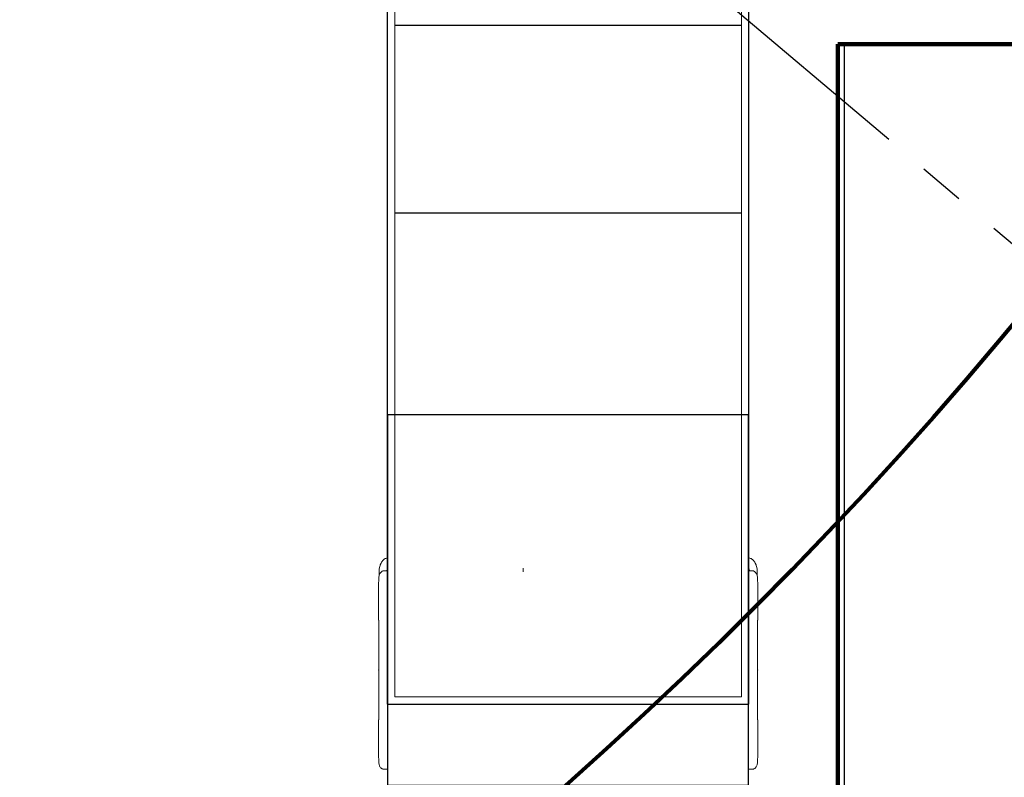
# Model space of a CAD drawing. Header units: millimetres. Extents: x 2204655785 to 2205143108, y 485765510 to 486291538.
# Tile 88 of 156: x 2204982498 to 2204989310, y 486159155 to 486164395. Entities that reach past the tile are written whole.
import ezdxf
from ezdxf.enums import TextEntityAlignment as Align
from ezdxf.lldxf.tags import DXFTag

# ---------------------------------------------------------------- set-up
doc = ezdxf.new("R2010")
doc.units = ezdxf.units.MM
doc.linetypes.add('DASHED2', pattern=[9.525, 6.35, -3.175])
doc.linetypes.add('ОСЕВАЯ2', pattern=[28.575, 19.05, -3.175, 3.175, -3.175])
for name, color, linetype in [('206ППР Панелевоз', 7, 'Continuous'), ('ППР_Автокран СКАТ-40', 7, 'Continuous'), ('ППР_Автокран_Линия предупреждения', 1, 'Continuous'), ('ППР_Автокран_Опасная зона', 1, 'Continuous'), ('ППР_Автокран_Стрела', 7, 'Continuous'), ('ППР_Автокран_Стрела_15м', 7, 'Continuous'), ('ППР_Дороги рабочие', 30, 'Continuous'), ('ППР_Опасная зона от крана', 1, 'Continuous'), ('ППР_Разрез', 5, 'Continuous'), ('ППР_СКЛАД №2', 7, 'Continuous'), ('ППР_Стрела', 7, 'Continuous')]:
    doc.layers.add(name, color=color, linetype=linetype)
doc.styles.add('ППРк_М1-1', font='GOST_Common Italic.ttf', dxfattribs={"height": 800})
doc.styles.add('ППРк_М1-1кран', font='GOST_Common Italic.ttf', dxfattribs={"width": 0.8, "height": 600})
tags = doc.linetypes.add('опасная зона_Кран', pattern='A,30,-8,4,-8,30,-8,4,-8,30,-8,4,[230,Bbox.shx,S=2.5,R=0,X=0,Y=-10],-6', length=148).pattern_tags.tags
tags[24] = DXFTag(74, 5)

# ---------------------------------------------------------------- blocks, each defined once
blk = doc.blocks.new('*U374')
at = {"layer": 'ППР_Опасная зона от крана', "linetype": 'опасная зона_Кран', "lineweight": 80, "ltscale": 100}
blk.add_arc((29475, 0), 54570, 270, 90, dxfattribs=at)
at = {"style": 'ППРк_М1-1', "width": 0.8}
for tag, p, height, flags in [('ОПАСНАЯ_ЗОНА', (25480.86, 21929.55), 800, 1), ('ОТЛЕТ_ГРУЗА', (25413.72, 20678.22), 800, 1), ('Кол-во_элементов', (2695.66, -1978.25), 1200, 8)]:
    blk.add_attdef(tag, p, '', height=height, dxfattribs=dict(at, flags=flags))
at = {"style": 'ППРк_М1-1', "width": 0.8, "flags": 8}
blk.add_attdef('МАРКА_КРАНА', text='', height=1200, dxfattribs=at).set_placement((8837.5, 818.17), align=Align.CENTER)
blk.add_attdef('ВЫСОТА', text='', height=1200, dxfattribs=at).set_placement((9134.89, -8454.02), align=Align.MIDDLE_CENTER)
at = {"layer": 'Defpoints', "style": 'ППРк_М1-1', "width": 0.8, "flags": 1}
for tag, p in [('МАКСИМАЛЬНАЯ_ДЛИНА_ГРУЗА', (25470.43, 19233.22)), ('ШИРИНА_ГРУЗА', (25397.01, 17803.51))]:
    blk.add_attdef(tag, p, '', height=800, dxfattribs=at)
at = {"layer": 'ППР_Разрез', "style": 'ППРк_М1-1кран', "width": 0.8, "flags": 8}
for tag, p in [('РАЗРЕЗ2', (-1027.85, 55181.17)), ('РАЗРЕЗ', (-1731.87, -54129.29))]:
    blk.add_attdef(tag, p, '', height=800, dxfattribs=at)
at = {"layer": 'ППР_Стрела', "style": 'ППРк_М1-1кран', "width": 0.8, "flags": 8}
for tag, p in [('ВЫСОТА_КРЮКА_ГОРИЗ', (-22781.64, 24557.61)), ('ВЫСОТА_КРЮКА_НАКЛ', (-23522.06, 23711.4)), ('ГАБАРИТ_СТРЕЛЫ', (-25019.84, 21408.72)), ('ВЫЛЕТ', (-19745.38, 16966.54))]:
    blk.add_attdef(tag, p, '', height=800, rotation=317, dxfattribs=at)
blk = doc.blocks.new('*U778')
at = {"layer": 'ППР_Автокран_Линия предупреждения', "color": 1, "linetype": 'ОСЕВАЯ2', "ltscale": 100}
blk.add_line((29.42, 9142.43), (17179.44, -5356.55), dxfattribs=at)
at = {"layer": 'ППР_Автокран_Опасная зона', "color": 1, "linetype": 'опасная зона_Кран', "lineweight": 80, "ltscale": 100}
blk.add_arc((-3.65, 4.56), 29000, 319.788537, 219.788112, dxfattribs=at)
at = {"layer": 'ППР_Автокран_Стрела', "lineweight": 50}
blk.add_arc((-3.65, 4.56), 18000, 319.786841, 219.78643, dxfattribs=at)
at = {"layer": 'ППР_Автокран_Стрела_15м', "linetype": 'DASHED2', "lineweight": 35}
blk.add_arc((0.22, 1.42), 15000, 319.786203, 219.767437, dxfattribs=at)
blk = doc.blocks.new('*U789')
for p, q in [((-6994.1, 2653.8), (-6994.1, 253.8)), ((-5696.8, 2653.8), (-5696.8, 253.8))]:
    blk.add_line(p, q)
blk.add_lwpolyline([(-1738.9, 2701.1), (-4301.1, 2701.1), (-4301.1, 203.8), (-1738.9, 203.8)], close=True)
at = {"layer": '206ППР Панелевоз', "lineweight": 5}
for p, q in [((-3303.2, 2725.5), (-3307, 2719)), ((-3300.3, 2729.2), (-3303.2, 2725.5)), ((-3296.4, 2733.5), (-3300.3, 2729.2)), ((-3291.9, 2737.6), (-3296.4, 2733.5)), ((-3286.6, 2741.4), (-3291.9, 2737.6)), ((-3281.5, 2744.6), (-3286.6, 2741.4)), ((-3275.8, 2747.6), (-3281.5, 2744.6)), ((-3268.3, 2751.1), (-3275.8, 2747.6)), ((-3267.1, 2752.5), (-3268.3, 2751.1)), ((-3268.3, 2751.1), (-3268.3, 2751.1)), ((-3264.6, 2753.9), (-3267.1, 2752.5)), ((-3260.2, 2755.2), (-3264.6, 2753.9)), ((-3264.6, 2753.9), (-3264.6, 2753.9)), ((-3252.8, 2757), (-3260.2, 2755.2)), ((-3244.5, 2758.6), (-3252.8, 2757)), ((-3234.1, 2760.2), (-3244.5, 2758.6)), ((-3223.3, 2761.4), (-3234.1, 2760.2)), ((-3217.4, 2761.5), (-3223.3, 2761.4)), ((-3222.6, 2726.1), (-3222.7, 2723.1)), ((-3222.1, 2730.6), (-3222.6, 2726.1)), ((-3221.1, 2735.1), (-3222.1, 2730.6)), ((-3219.6, 2739.3), (-3221.1, 2735.1)), ((-3218, 2742.5), (-3219.6, 2739.3)), ((-3216.1, 2745.4), (-3218, 2742.5)), ((-3208.2, 2761.2), (-3217.4, 2761.5)), ((-3213.9, 2748.2), (-3216.1, 2745.4)), ((-3211.5, 2750.6), (-3213.9, 2748.2)), ((-3208.8, 2752.9), (-3211.5, 2750.6)), ((-3204.8, 2755.5), (-3208.8, 2752.9)), ((-3193.5, 2760.3), (-3208.2, 2761.2)), ((-3200.7, 2757.7), (-3204.8, 2755.5)), ((-3196.4, 2759.4), (-3200.7, 2757.7)), ((-3192, 2760.7), (-3196.4, 2759.4)), ((-3187.1, 2761.9), (-3192, 2760.7)), ((-3180.5, 2762.9), (-3187.1, 2761.9)), ((-3173.8, 2763.4), (-3180.5, 2762.9)), ((-3118.9, 2766), (-3173.8, 2763.4)), ((-2881.4, 2766), (-3118.9, 2766)), ((-2881.4, 2763.8), (-2881.4, 2766)), ((-2881.4, 2763.7), (-2863.9, 2763.8)), ((-2881.4, 2763.8), (-2210.9, 2763.7)), ((-2863.9, 2763.8), (-2863.8, 2763.8)), ((-2210.8, 2763.7), (-2210.9, 2763.7)), ((-2210.9, 2763.7), (-2210.9, 2763.7)), ((-2208.5, 2763.8), (-2210.8, 2763.7)), ((-2191, 2763.7), (-2208.5, 2763.8)), ((-2191, 2766), (-2191, 2763.7)), ((-2191, 2763.7), (-2191, 2766)), ((-2191, 2766), (-1953.5, 2766)), ((-1953.5, 2766), (-1898.6, 2763.4)), ((-1898.6, 2763.4), (-1891.9, 2762.9)), ((-1891.9, 2762.9), (-1885.3, 2761.9)), ((-1885.3, 2761.9), (-1880.5, 2760.7)), ((-1880.5, 2760.7), (-1876, 2759.4)), ((-1876, 2759.4), (-1871.7, 2757.7)), ((-1871.7, 2757.7), (-1867.6, 2755.5)), ((-1867.6, 2755.5), (-1863.6, 2752.9)), ((-1863.6, 2752.9), (-1860.9, 2750.6)), ((-1860.9, 2750.6), (-1858.5, 2748.2)), ((-1858.5, 2748.2), (-1856.3, 2745.4)), ((-1856.3, 2745.4), (-1854.4, 2742.5)), ((-1854.4, 2742.5), (-1852.9, 2739.3)), ((-1852.9, 2739.3), (-1851.3, 2735.1)), ((-1851.3, 2735.1), (-1850.3, 2730.6)), ((-1850.3, 2730.6), (-1849.8, 2726.1)), ((-1849.8, 2726.1), (-1849.7, 2723.1)), ((-3311.6, 2706.2), (-3312.2, 2703.8)), ((-3308.6, 2715.6), (-3311.6, 2706.2)), ((-3307, 2719), (-3308.6, 2715.6)), ((-3243.1, 2703.8), (-3241.7, 2704.2)), ((-3241.7, 2704.2), (-3234, 2705.8)), ((-3234, 2705.8), (-3222.7, 2707.7)), ((-3222.7, 2723.1), (-3222.7, 2703.8)), ((-1849.7, 2723.1), (-1849.7, 2703.8)), ((-3214.6, 1143.5), (-3241.5, 1143.5)), ((-3311.6, 201.4), (-3312.2, 203.8)), ((-3308.6, 191.9), (-3311.6, 201.4)), ((-3307, 188.5), (-3308.6, 191.9)), ((-3303.2, 182), (-3307, 188.5)), ((-3300.3, 178.3), (-3303.2, 182)), ((-3296.4, 174), (-3300.3, 178.3)), ((-3291.9, 170), (-3296.4, 174)), ((-3286.6, 166.1), (-3291.9, 170)), ((-3281.5, 162.9), (-3286.6, 166.1)), ((-3275.8, 159.9), (-3281.5, 162.9)), ((-3268.3, 156.5), (-3275.8, 159.9)), ((-3267.1, 155), (-3268.3, 156.5)), ((-3268.3, 156.5), (-3268.3, 156.5)), ((-3264.6, 153.7), (-3267.1, 155)), ((-3260.2, 152.4), (-3264.6, 153.7)), ((-3264.6, 153.7), (-3264.6, 153.7)), ((-3252.8, 150.5), (-3260.2, 152.4)), ((-3244.5, 149), (-3252.8, 150.5)), ((-3234.1, 147.4), (-3244.5, 149)), ((-3243.1, 203.8), (-3241.7, 203.3)), ((-3241.7, 203.3), (-3234, 201.7)), ((-3223.3, 146.1), (-3234.1, 147.4)), ((-3234, 201.7), (-3222.7, 199.8)), ((-3217.4, 146), (-3223.3, 146.1)), ((-3222.7, 184.4), (-3222.7, 203.8)), ((-3222.6, 181.4), (-3222.7, 184.4)), ((-3222.1, 176.9), (-3222.6, 181.4)), ((-3221.1, 172.5), (-3222.1, 176.9)), ((-3219.6, 168.2), (-3221.1, 172.5)), ((-3218, 165.1), (-3219.6, 168.2)), ((-3216.1, 162.1), (-3218, 165.1)), ((-3208.2, 146.4), (-3217.4, 146)), ((-3213.9, 159.4), (-3216.1, 162.1)), ((-3211.5, 156.9), (-3213.9, 159.4)), ((-3208.8, 154.7), (-3211.5, 156.9)), ((-3204.8, 152), (-3208.8, 154.7)), ((-3193.5, 147.3), (-3208.2, 146.4)), ((-3200.7, 149.9), (-3204.8, 152)), ((-3196.4, 148.2), (-3200.7, 149.9)), ((-3192, 146.8), (-3196.4, 148.2)), ((-3187.1, 145.7), (-3192, 146.8)), ((-3180.5, 144.7), (-3187.1, 145.7)), ((-3173.8, 144.1), (-3180.5, 144.7)), ((-3118.9, 141.6), (-3173.8, 144.1)), ((-2881.4, 141.6), (-3118.9, 141.6)), ((-2881.4, 143.7), (-2210.9, 143.9)), ((-2881.4, 143.8), (-2863.9, 143.7)), ((-2881.4, 143.7), (-2881.4, 141.6)), ((-2863.9, 143.7), (-2863.8, 143.7)), ((-2210.9, 143.8), (-2210.9, 145.9)), ((-2210.9, 145.9), (-2210.9, 143.8)), ((-2210.8, 143.8), (-2210.9, 143.8)), ((-2210.9, 143.8), (-2191, 143.8)), ((-2208.5, 143.7), (-2210.8, 143.8)), ((-2191, 143.8), (-2208.5, 143.7)), ((-2191, 143.8), (-2191, 141.6)), ((-2191, 141.6), (-1953.5, 141.6)), ((-1953.5, 141.6), (-1898.6, 144.1)), ((-1898.6, 144.1), (-1891.9, 144.7)), ((-1891.9, 144.7), (-1885.3, 145.7)), ((-1885.3, 145.7), (-1880.5, 146.8)), ((-1880.5, 146.8), (-1876, 148.2)), ((-1876, 148.2), (-1871.7, 149.9)), ((-1871.7, 149.9), (-1867.6, 152)), ((-1867.6, 152), (-1863.6, 154.7)), ((-1863.6, 154.7), (-1860.9, 156.9)), ((-1860.9, 156.9), (-1858.5, 159.4)), ((-1858.5, 159.4), (-1856.3, 162.1)), ((-1856.3, 162.1), (-1854.4, 165.1)), ((-1854.4, 165.1), (-1852.9, 168.2)), ((-1852.9, 168.2), (-1851.3, 172.5)), ((-1851.3, 172.5), (-1850.3, 176.9)), ((-1850.3, 176.9), (-1849.8, 181.4)), ((-1849.8, 181.4), (-1849.7, 184.4)), ((-1849.7, 184.4), (-1849.7, 203.8))]:
    blk.add_line(p, q, dxfattribs=at)
at = {"layer": '206ППР Панелевоз'}
for p, q in [((-2300.5, 2703.8), (-17422.9, 2703.8)), ((-2300.5, 203.8), (-2300.5, 2703.8)), ((-2300.5, 203.8), (-17422.9, 203.8))]:
    blk.add_line(p, q, dxfattribs=at)
at = {"layer": '206ППР Панелевоз', "lineweight": 9}
for p, q in [((-2350.5, 2653.8), (-17372.9, 2653.8)), ((-2350.5, 253.8), (-2350.5, 2653.8)), ((-2350.5, 253.8), (-17372.9, 253.8))]:
    blk.add_line(p, q, dxfattribs=at)
at = {"layer": '206ППР Панелевоз', "lineweight": 5}
for p in [(-2536.2, 2763.7), (-2536.2, 143.8)]:
    blk.add_point(p, dxfattribs=at)
blk = doc.blocks.new('Бортовой панелевоз')
at = {"layer": 'ППР_СКЛАД №2'}
blk.add_blockref('*U789', (26722.3, 14240.3), dxfattribs=at)

msp = doc.modelspace()

# ---------------------------------------------------------------- block references
msp.add_blockref('*U374', (2204954762.1, 486208475.8))

# ---------------------------------------------------------------- next in the draw order: block references
at = {"layer": 'ППР_Автокран СКАТ-40', "rotation": 180}
msp.add_blockref('*U778', (2204992903.8, 486169018.3), dxfattribs=at)

# ---------------------------------------------------------------- next in the draw order: linework, layer by layer
at = {"layer": 'ППР_Дороги рабочие', "lineweight": 100}
for p, q in [((2204988158.3, 486164225.8), (2204988158.3, 486155225.8)), ((2204997158.3, 486164225.8), (2204988158.3, 486164225.8))]:
    msp.add_line(p, q, dxfattribs=at)

# ---------------------------------------------------------------- next in the draw order: block references
at = {"layer": 'ППР_Автокран СКАТ-40', "rotation": 270}
msp.add_blockref('*U778', (2204967067.2, 486180827.7), dxfattribs=at)

# ---------------------------------------------------------------- next in the draw order: linework, layer by layer
msp.add_lwpolyline([(2205009658.3, 486124028.5), (2205009658.3, 486132024), (2205003061.5, 486132109.7), (2205003061.5, 486152112.6), (2204998061.5, 486152112.6), (2204998061.5, 486141037.7), (2204984658.3, 486141037.7), (2204984658.3, 486153015.2), (2204988203.2, 486155251.7), (2204988203.2, 486164225.8), (2204997158.3, 486164225.8), (2204997158.3, 486176225.8), (2205002658.3, 486176225.8), (2205002658.3, 486201225.8), (2204973320, 486201225.8), (2204973320, 486185225.8), (2204960226.8, 486185225.8), (2204960218.2, 486172725.8), (2204966658.3, 486172725.8, -0.414214), (2204978658.3, 486160725.8), (2204978658.3, 486124028.5, -0.414214)], format="xyb")

# ---------------------------------------------------------------- next in the draw order: block references
at = {"rotation": 270}
msp.add_blockref('Бортовой панелевоз', (2204970598.4, 486184083.4), dxfattribs=at)

doc.saveas('drawing.dxf')
